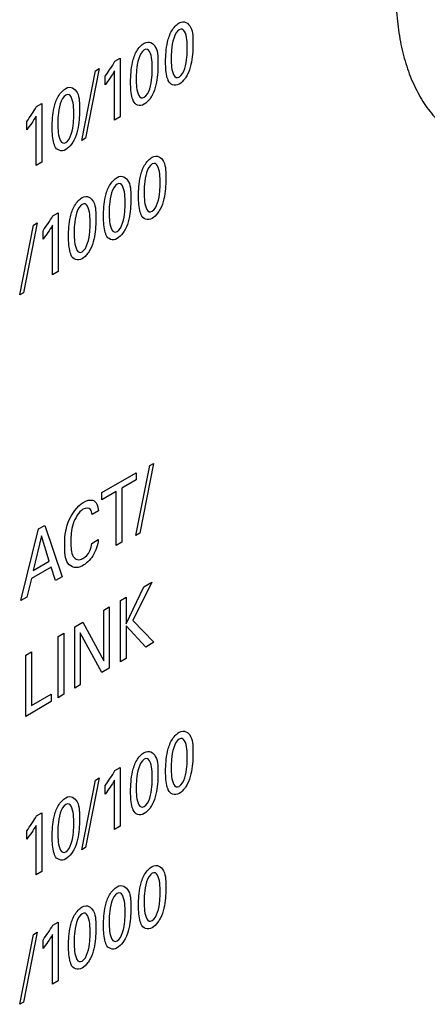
# Model space of a CAD drawing. Header units: inches. Extents: x 0 to 34, y 0 to 22.
# Tile 30 of 111: x 5.075 to 5.28, y 16.57 to 17.064. Entities that reach past the tile are written whole.
import ezdxf

# ---------------------------------------------------------------- set-up
doc = ezdxf.new("R2010")
doc.units = ezdxf.units.IN
doc.header["$LTSCALE"] = 1.87
doc.header["$MEASUREMENT"] = 0
doc.layers.add('ARTWORK', color=7, linetype='CONTINUOUS')
doc.layers.add('DEPRESSIONS', color=7, linetype='CONTINUOUS')

msp = doc.modelspace()

# ---------------------------------------------------------------- linework, layer by layer
at = {"layer": 'ARTWORK', "color": 40, "linetype": 'CONTINUOUS'}
for p, q in [((5.12281, 17.04359), (5.12543, 17.04511)), ((5.12543, 17.04511), (5.12543, 17.01565)), ((5.10617, 17.00385), (5.11306, 17.03886)), ((5.11497, 17.03996), (5.10811, 17.00497)), ((5.11306, 17.03886), (5.11497, 17.03996)), ((5.1226, 17.01402), (5.1226, 17.03884)), ((5.11786, 17.03184), (5.11786, 17.0361)), ((5.08348, 17.02088), (5.0861, 17.0224)), ((5.0861, 17.0224), (5.0861, 16.99294)), ((5.08327, 16.99131), (5.08327, 17.01613)), ((5.12543, 17.01565), (5.1226, 17.01402)), ((5.07853, 17.00913), (5.07853, 17.01339)), ((5.10811, 17.00497), (5.10617, 17.00385)), ((5.0861, 16.99294), (5.08327, 16.99131)), ((5.09167, 16.96608), (5.09429, 16.96759)), ((5.09429, 16.96759), (5.09429, 16.93814)), ((5.07502, 16.92633), (5.08192, 16.96134)), ((5.08383, 16.96245), (5.07697, 16.92746)), ((5.08192, 16.96134), (5.08383, 16.96245)), ((5.09146, 16.9365), (5.09146, 16.96132)), ((5.08672, 16.95433), (5.08672, 16.95858)), ((5.09429, 16.93814), (5.09146, 16.9365)), ((5.07697, 16.92746), (5.07502, 16.92633)), ((5.14216, 16.84182), (5.13531, 16.80683)), ((5.14025, 16.84072), (5.14216, 16.84182)), ((5.11624, 16.82725), (5.13341, 16.83716)), ((5.13336, 16.80571), (5.14025, 16.84072)), ((5.13341, 16.83716), (5.13341, 16.83354)), ((5.13341, 16.83354), (5.12629, 16.82942)), ((5.12337, 16.82774), (5.11624, 16.82363)), ((5.11624, 16.82363), (5.11624, 16.82725)), ((5.12337, 16.80062), (5.12337, 16.82774)), ((5.12629, 16.82942), (5.12629, 16.80231)), ((5.11452, 16.81795), (5.11137, 16.81613)), ((5.07556, 16.77302), (5.08451, 16.80892)), ((5.08451, 16.80892), (5.08766, 16.81074)), ((5.08766, 16.81074), (5.09626, 16.78497)), ((5.13531, 16.80683), (5.13336, 16.80571)), ((5.08595, 16.80554), (5.08183, 16.78809)), ((5.08987, 16.79273), (5.08595, 16.80554)), ((5.11123, 16.8017), (5.11447, 16.80357)), ((5.12629, 16.80231), (5.12337, 16.80062)), ((5.08183, 16.78809), (5.08987, 16.79273)), ((5.09075, 16.78979), (5.08089, 16.7841)), ((5.09305, 16.78311), (5.09075, 16.78979)), ((5.08089, 16.7841), (5.07859, 16.77477)), ((5.09626, 16.78497), (5.09305, 16.78311)), ((5.14134, 16.7822), (5.13183, 16.76296)), ((5.1373, 16.77987), (5.14134, 16.7822)), ((5.12844, 16.7613), (5.1373, 16.77987)), ((5.07859, 16.77477), (5.07556, 16.77302)), ((5.12552, 16.77307), (5.12844, 16.77475)), ((5.12552, 16.74233), (5.12552, 16.77307)), ((5.12844, 16.77475), (5.12844, 16.7613)), ((5.1172, 16.76827), (5.11992, 16.76983)), ((5.1172, 16.74285), (5.1172, 16.76827)), ((5.11992, 16.76983), (5.11992, 16.73909)), ((5.10266, 16.75987), (5.10675, 16.76223)), ((5.10675, 16.76223), (5.1172, 16.74285)), ((5.13183, 16.76296), (5.14237, 16.75206)), ((5.10266, 16.72913), (5.10266, 16.75987)), ((5.13824, 16.74968), (5.12844, 16.76032)), ((5.12844, 16.76032), (5.12844, 16.74402)), ((5.09427, 16.75502), (5.09721, 16.75672)), ((5.09427, 16.72428), (5.09427, 16.75502)), ((5.09721, 16.75672), (5.09721, 16.72598)), ((5.11615, 16.73692), (5.10534, 16.75677)), ((5.10534, 16.75677), (5.10534, 16.73068)), ((5.07803, 16.74565), (5.08094, 16.74733)), ((5.08094, 16.74733), (5.08094, 16.72038)), ((5.14237, 16.75206), (5.13824, 16.74968)), ((5.07803, 16.71491), (5.07803, 16.74565)), ((5.12844, 16.74402), (5.12552, 16.74233)), ((5.11992, 16.73909), (5.11615, 16.73692)), ((5.10534, 16.73068), (5.10266, 16.72913)), ((5.08094, 16.72038), (5.09084, 16.72609)), ((5.09084, 16.72609), (5.09084, 16.7223)), ((5.09721, 16.72598), (5.09427, 16.72428)), ((5.09084, 16.7223), (5.07803, 16.71491)), ((5.12281, 16.6877), (5.12543, 16.68921)), ((5.12543, 16.68921), (5.12543, 16.65975)), ((5.11497, 16.68406), (5.10811, 16.64907)), ((5.11306, 16.68296), (5.11497, 16.68406)), ((5.10617, 16.64795), (5.11306, 16.68296)), ((5.11786, 16.67595), (5.11786, 16.6802)), ((5.1226, 16.65812), (5.1226, 16.68294)), ((5.08348, 16.66499), (5.0861, 16.6665)), ((5.0861, 16.6665), (5.0861, 16.63704)), ((5.08327, 16.63541), (5.08327, 16.66023)), ((5.12543, 16.65975), (5.1226, 16.65812)), ((5.07853, 16.65324), (5.07853, 16.65749)), ((5.10811, 16.64907), (5.10617, 16.64795)), ((5.0861, 16.63704), (5.08327, 16.63541)), ((5.09167, 16.61018), (5.09429, 16.6117)), ((5.09429, 16.6117), (5.09429, 16.58224)), ((5.07502, 16.57043), (5.08192, 16.60544)), ((5.08383, 16.60655), (5.07697, 16.57156)), ((5.08192, 16.60544), (5.08383, 16.60655)), ((5.09146, 16.58061), (5.09146, 16.60542)), ((5.08672, 16.59843), (5.08672, 16.60269)), ((5.09429, 16.58224), (5.09146, 16.58061)), ((5.07697, 16.57156), (5.07502, 16.57043))]:
    msp.add_line(p, q, dxfattribs=at)
for points, knots in [([(5.15507, 17.06282), (5.15753, 17.06424), (5.16211, 17.0612), (5.1619, 17.055), (5.1619, 17.05178)], [0, 0, 0, 0, 0.468937, 1, 1, 1, 1]), ([(5.14824, 17.04321), (5.14824, 17.04639), (5.14852, 17.0514), (5.15079, 17.05888), (5.1537, 17.06203), (5.15507, 17.06282)], [0, 0, 0, 0, 0.495626, 0.753049, 1, 1, 1, 1]), ([(5.1551, 17.05943), (5.15247, 17.05791), (5.15105, 17.05041), (5.15107, 17.04642), (5.15107, 17.04505)], [0, 0, 0, 0, 0.689484, 1, 1, 1, 1]), ([(5.15905, 17.04975), (5.15905, 17.05136), (5.1591, 17.05533), (5.15751, 17.06082), (5.1551, 17.05943)], [0, 0, 0, 0, 0.368097, 1, 1, 1, 1]), ([(5.13751, 17.05268), (5.13997, 17.0541), (5.14455, 17.05106), (5.14434, 17.04486), (5.14434, 17.04164)], [0, 0, 0, 0, 0.468937, 1, 1, 1, 1]), ([(5.13068, 17.03307), (5.13068, 17.03625), (5.13096, 17.04126), (5.13323, 17.04874), (5.13614, 17.05189), (5.13751, 17.05268)], [0, 0, 0, 0, 0.495632, 0.753052, 1, 1, 1, 1]), ([(5.13754, 17.04929), (5.13491, 17.04777), (5.13349, 17.04027), (5.13351, 17.03629), (5.13351, 17.03492)], [0, 0, 0, 0, 0.689484, 1, 1, 1, 1]), ([(5.14149, 17.03961), (5.14149, 17.04123), (5.14155, 17.04519), (5.13995, 17.05068), (5.13754, 17.04929)], [0, 0, 0, 0, 0.368097, 1, 1, 1, 1]), ([(5.15504, 17.03569), (5.15761, 17.03717), (5.15904, 17.04448), (5.15905, 17.04839), (5.15905, 17.04975)], [0, 0, 0, 0, 0.685985, 1, 1, 1, 1]), ([(5.1619, 17.05178), (5.1619, 17.05022), (5.16178, 17.04556), (5.16081, 17.04008), (5.15907, 17.03674)], [0, 0, 0, 0, 0.33683, 1, 1, 1, 1]), ([(5.15107, 17.04505), (5.15107, 17.04352), (5.15104, 17.03963), (5.15264, 17.0343), (5.15504, 17.03569)], [0, 0, 0, 0, 0.355715, 1, 1, 1, 1]), ([(5.13748, 17.02555), (5.14005, 17.02703), (5.14148, 17.03434), (5.14149, 17.03825), (5.14149, 17.03961)], [0, 0, 0, 0, 0.685985, 1, 1, 1, 1]), ([(5.14434, 17.04164), (5.14434, 17.04008), (5.14422, 17.03542), (5.14325, 17.02994), (5.14152, 17.0266)], [0, 0, 0, 0, 0.33683, 1, 1, 1, 1]), ([(5.14957, 17.03389), (5.14938, 17.03432), (5.14842, 17.037), (5.14824, 17.04038), (5.14824, 17.04321)], [0, 0, 0, 0, 0.171455, 1, 1, 1, 1]), ([(5.13351, 17.03492), (5.13351, 17.03338), (5.13348, 17.0295), (5.13508, 17.02416), (5.13748, 17.02555)], [0, 0, 0, 0, 0.355715, 1, 1, 1, 1]), ([(5.15907, 17.03674), (5.15875, 17.03611), (5.15762, 17.03423), (5.15604, 17.03273), (5.15501, 17.03214)], [0, 0, 0, 0, 0.328395, 1, 1, 1, 1]), ([(5.09134, 17.01036), (5.09134, 17.01354), (5.09162, 17.01855), (5.09389, 17.02603), (5.09681, 17.02918), (5.09818, 17.02997)], [0, 0, 0, 0, 0.495581, 0.752981, 1, 1, 1, 1]), ([(5.09818, 17.02997), (5.10064, 17.03139), (5.10522, 17.02835), (5.10501, 17.02215), (5.10501, 17.01893)], [0, 0, 0, 0, 0.468937, 1, 1, 1, 1]), ([(5.13201, 17.02375), (5.13182, 17.02418), (5.13086, 17.02687), (5.13068, 17.03024), (5.13068, 17.03307)], [0, 0, 0, 0, 0.171453, 1, 1, 1, 1]), ([(5.09821, 17.02658), (5.09557, 17.02506), (5.09416, 17.01756), (5.09417, 17.01358), (5.09417, 17.0122)], [0, 0, 0, 0, 0.689484, 1, 1, 1, 1]), ([(5.10215, 17.0169), (5.10215, 17.01851), (5.10221, 17.02248), (5.10061, 17.02797), (5.09821, 17.02658)], [0, 0, 0, 0, 0.368097, 1, 1, 1, 1]), ([(5.14152, 17.0266), (5.14119, 17.02597), (5.14006, 17.02409), (5.13848, 17.02259), (5.13745, 17.022)], [0, 0, 0, 0, 0.328395, 1, 1, 1, 1]), ([(5.09815, 17.00284), (5.10071, 17.00432), (5.10214, 17.01163), (5.10215, 17.01554), (5.10215, 17.0169)], [0, 0, 0, 0, 0.685983, 1, 1, 1, 1]), ([(5.10501, 17.01893), (5.10501, 17.01737), (5.10488, 17.01271), (5.10391, 17.00723), (5.10218, 17.00389)], [0, 0, 0, 0, 0.33683, 1, 1, 1, 1]), ([(5.09267, 17.00104), (5.09248, 17.00147), (5.09153, 17.00415), (5.09134, 17.00753), (5.09134, 17.01036)], [0, 0, 0, 0, 0.171455, 1, 1, 1, 1]), ([(5.09417, 17.0122), (5.09417, 17.01067), (5.09414, 17.00678), (5.09575, 17.00145), (5.09815, 17.00284)], [0, 0, 0, 0, 0.355713, 1, 1, 1, 1]), ([(5.10218, 17.00389), (5.10185, 17.00326), (5.10073, 17.00138), (5.09915, 16.99988), (5.09812, 16.99929)], [0, 0, 0, 0, 0.328395, 1, 1, 1, 1]), ([(5.13465, 16.97583), (5.13465, 16.97901), (5.13493, 16.98402), (5.1372, 16.9915), (5.14011, 16.99465), (5.14149, 16.99544)], [0, 0, 0, 0, 0.495596, 0.752997, 1, 1, 1, 1]), ([(5.14149, 16.99544), (5.14395, 16.99686), (5.14852, 16.99382), (5.14832, 16.98762), (5.14832, 16.9844)], [0, 0, 0, 0, 0.468954, 1, 1, 1, 1]), ([(5.14152, 16.99205), (5.13888, 16.99053), (5.13747, 16.98303), (5.13748, 16.97905), (5.13748, 16.97768)], [0, 0, 0, 0, 0.689475, 1, 1, 1, 1]), ([(5.14546, 16.98237), (5.14546, 16.98399), (5.14552, 16.98796), (5.14392, 16.99344), (5.14152, 16.99205)], [0, 0, 0, 0, 0.368085, 1, 1, 1, 1]), ([(5.1171, 16.96569), (5.1171, 16.96888), (5.11738, 16.97389), (5.11964, 16.98136), (5.12256, 16.98451), (5.12393, 16.9853)], [0, 0, 0, 0, 0.495581, 0.752981, 1, 1, 1, 1]), ([(5.12393, 16.9853), (5.12639, 16.98673), (5.13097, 16.98369), (5.13076, 16.97748), (5.13076, 16.97426)], [0, 0, 0, 0, 0.468937, 1, 1, 1, 1]), ([(5.14832, 16.9844), (5.14832, 16.98284), (5.14819, 16.97819), (5.14722, 16.9727), (5.14549, 16.96936)], [0, 0, 0, 0, 0.33683, 1, 1, 1, 1]), ([(5.12396, 16.98192), (5.12132, 16.98039), (5.11991, 16.97289), (5.11992, 16.96891), (5.11992, 16.96754)], [0, 0, 0, 0, 0.689484, 1, 1, 1, 1]), ([(5.1279, 16.97223), (5.1279, 16.97385), (5.12796, 16.97782), (5.12636, 16.98331), (5.12396, 16.98192)], [0, 0, 0, 0, 0.368097, 1, 1, 1, 1]), ([(5.14146, 16.96831), (5.14402, 16.96979), (5.14545, 16.9771), (5.14546, 16.98101), (5.14546, 16.98237)], [0, 0, 0, 0, 0.685993, 1, 1, 1, 1]), ([(5.09954, 16.95556), (5.09954, 16.95874), (5.09982, 16.96375), (5.10209, 16.97122), (5.105, 16.97437), (5.10637, 16.97517)], [0, 0, 0, 0, 0.495581, 0.752981, 1, 1, 1, 1]), ([(5.10637, 16.97517), (5.10883, 16.97659), (5.11341, 16.97355), (5.1132, 16.96735), (5.1132, 16.96413)], [0, 0, 0, 0, 0.468937, 1, 1, 1, 1]), ([(5.13598, 16.96651), (5.13579, 16.96694), (5.13484, 16.96963), (5.13465, 16.973), (5.13465, 16.97583)], [0, 0, 0, 0, 0.171455, 1, 1, 1, 1]), ([(5.13748, 16.97768), (5.13748, 16.97615), (5.13745, 16.97226), (5.13906, 16.96692), (5.14146, 16.96831)], [0, 0, 0, 0, 0.355725, 1, 1, 1, 1]), ([(5.1064, 16.97178), (5.10376, 16.97026), (5.10235, 16.96275), (5.10236, 16.95877), (5.10236, 16.9574)], [0, 0, 0, 0, 0.689484, 1, 1, 1, 1]), ([(5.11035, 16.96209), (5.11035, 16.96371), (5.1104, 16.96768), (5.10881, 16.97317), (5.1064, 16.97178)], [0, 0, 0, 0, 0.368097, 1, 1, 1, 1]), ([(5.1239, 16.95817), (5.12646, 16.95965), (5.1279, 16.96696), (5.1279, 16.97087), (5.1279, 16.97223)], [0, 0, 0, 0, 0.685993, 1, 1, 1, 1]), ([(5.13076, 16.97426), (5.13076, 16.9727), (5.13063, 16.96805), (5.12966, 16.96257), (5.12793, 16.95922)], [0, 0, 0, 0, 0.33683, 1, 1, 1, 1]), ([(5.11842, 16.95637), (5.11823, 16.9568), (5.11728, 16.95949), (5.1171, 16.96287), (5.1171, 16.96569)], [0, 0, 0, 0, 0.171455, 1, 1, 1, 1]), ([(5.11992, 16.96754), (5.11992, 16.96601), (5.1199, 16.96212), (5.1215, 16.95678), (5.1239, 16.95817)], [0, 0, 0, 0, 0.355725, 1, 1, 1, 1]), ([(5.14549, 16.96936), (5.14516, 16.96873), (5.14404, 16.96685), (5.14246, 16.96535), (5.14143, 16.96476)], [0, 0, 0, 0, 0.328347, 1, 1, 1, 1]), ([(5.10634, 16.94803), (5.10891, 16.94951), (5.11034, 16.95683), (5.11035, 16.96074), (5.11035, 16.96209)], [0, 0, 0, 0, 0.685983, 1, 1, 1, 1]), ([(5.1132, 16.96413), (5.1132, 16.96256), (5.11307, 16.95791), (5.11211, 16.95243), (5.11037, 16.94909)], [0, 0, 0, 0, 0.33683, 1, 1, 1, 1]), ([(5.10086, 16.94623), (5.10068, 16.94667), (5.09972, 16.94935), (5.09954, 16.95273), (5.09954, 16.95556)], [0, 0, 0, 0, 0.171455, 1, 1, 1, 1]), ([(5.10236, 16.9574), (5.10236, 16.95587), (5.10234, 16.95198), (5.10394, 16.94665), (5.10634, 16.94803)], [0, 0, 0, 0, 0.355713, 1, 1, 1, 1]), ([(5.12793, 16.95922), (5.12761, 16.95859), (5.12648, 16.95672), (5.1249, 16.95522), (5.12387, 16.95462)], [0, 0, 0, 0, 0.328395, 1, 1, 1, 1]), ([(5.11037, 16.94909), (5.11005, 16.94845), (5.10892, 16.94658), (5.10734, 16.94508), (5.10631, 16.94448)], [0, 0, 0, 0, 0.328395, 1, 1, 1, 1]), ([(5.09759, 16.80076), (5.09759, 16.80433), (5.09795, 16.81188), (5.10392, 16.82055), (5.1069, 16.82228)], [0, 0, 0, 0, 0.508885, 1, 1, 1, 1]), ([(5.1069, 16.82228), (5.10858, 16.82324), (5.11275, 16.82442), (5.11438, 16.82043), (5.11452, 16.81795)], [0, 0, 0, 0, 0.429557, 1, 1, 1, 1]), ([(5.10678, 16.8188), (5.1047, 16.8176), (5.10066, 16.81065), (5.10074, 16.80542), (5.10074, 16.80263)], [0, 0, 0, 0, 0.463632, 1, 1, 1, 1]), ([(5.11137, 16.81613), (5.11126, 16.81712), (5.11081, 16.81967), (5.1082, 16.81962), (5.10678, 16.8188)], [0, 0, 0, 0, 0.393837, 1, 1, 1, 1]), ([(5.10074, 16.80263), (5.10074, 16.79986), (5.10065, 16.79453), (5.1048, 16.79292), (5.10675, 16.79405)], [0, 0, 0, 0, 0.550817, 1, 1, 1, 1]), ([(5.11447, 16.80357), (5.11429, 16.80105), (5.11251, 16.79527), (5.10834, 16.79148), (5.10652, 16.79043)], [0, 0, 0, 0, 0.535947, 1, 1, 1, 1]), ([(5.10652, 16.79043), (5.10362, 16.78875), (5.09786, 16.79047), (5.09759, 16.79738), (5.09759, 16.80076)], [0, 0, 0, 0, 0.49701, 1, 1, 1, 1]), ([(5.15507, 16.70693), (5.15753, 16.70835), (5.16211, 16.70531), (5.1619, 16.6991), (5.1619, 16.69589)], [0, 0, 0, 0, 0.468937, 1, 1, 1, 1]), ([(5.14824, 16.68732), (5.14824, 16.6905), (5.14852, 16.69551), (5.15079, 16.70298), (5.1537, 16.70613), (5.15507, 16.70693)], [0, 0, 0, 0, 0.495556, 0.753031, 1, 1, 1, 1]), ([(5.1551, 16.70354), (5.15246, 16.70202), (5.15105, 16.69451), (5.15107, 16.69053), (5.15107, 16.68916)], [0, 0, 0, 0, 0.689393, 1, 1, 1, 1]), ([(5.15905, 16.69385), (5.15905, 16.69547), (5.1591, 16.69944), (5.15751, 16.70493), (5.1551, 16.70354)], [0, 0, 0, 0, 0.368043, 1, 1, 1, 1]), ([(5.13751, 16.69679), (5.13997, 16.69821), (5.14455, 16.69517), (5.14434, 16.68897), (5.14434, 16.68575)], [0, 0, 0, 0, 0.468937, 1, 1, 1, 1]), ([(5.13068, 16.67718), (5.13068, 16.68036), (5.13096, 16.68537), (5.13323, 16.69285), (5.13614, 16.696), (5.13751, 16.69679)], [0, 0, 0, 0, 0.495562, 0.753034, 1, 1, 1, 1]), ([(5.13754, 16.6934), (5.13491, 16.69188), (5.13349, 16.68437), (5.13351, 16.68039), (5.13351, 16.67902)], [0, 0, 0, 0, 0.689393, 1, 1, 1, 1]), ([(5.14149, 16.68371), (5.14149, 16.68533), (5.14155, 16.6893), (5.13995, 16.69479), (5.13754, 16.6934)], [0, 0, 0, 0, 0.368043, 1, 1, 1, 1]), ([(5.15504, 16.67979), (5.15761, 16.68127), (5.15904, 16.68858), (5.15905, 16.69249), (5.15905, 16.69385)], [0, 0, 0, 0, 0.686077, 1, 1, 1, 1]), ([(5.1619, 16.69589), (5.1619, 16.69432), (5.16178, 16.68967), (5.1608, 16.68419), (5.15907, 16.68084)], [0, 0, 0, 0, 0.336738, 1, 1, 1, 1]), ([(5.15107, 16.68916), (5.15107, 16.68763), (5.15104, 16.68374), (5.15264, 16.67841), (5.15504, 16.67979)], [0, 0, 0, 0, 0.355634, 1, 1, 1, 1]), ([(5.13748, 16.66965), (5.14005, 16.67113), (5.14148, 16.67845), (5.14149, 16.68236), (5.14149, 16.68371)], [0, 0, 0, 0, 0.686077, 1, 1, 1, 1]), ([(5.14434, 16.68575), (5.14434, 16.68418), (5.14422, 16.67953), (5.14325, 16.67405), (5.14152, 16.6707)], [0, 0, 0, 0, 0.336738, 1, 1, 1, 1]), ([(5.14957, 16.67799), (5.14938, 16.67843), (5.14842, 16.68111), (5.14824, 16.68449), (5.14824, 16.68732)], [0, 0, 0, 0, 0.171455, 1, 1, 1, 1]), ([(5.13351, 16.67902), (5.13351, 16.67749), (5.13348, 16.6736), (5.13508, 16.66827), (5.13748, 16.66965)], [0, 0, 0, 0, 0.355634, 1, 1, 1, 1]), ([(5.15907, 16.68084), (5.15875, 16.68021), (5.15762, 16.67833), (5.15604, 16.67684), (5.15501, 16.67624)], [0, 0, 0, 0, 0.328405, 1, 1, 1, 1]), ([(5.09134, 16.65447), (5.09134, 16.65765), (5.09162, 16.66266), (5.09389, 16.67013), (5.09681, 16.67328), (5.09818, 16.67408)], [0, 0, 0, 0, 0.495511, 0.752963, 1, 1, 1, 1]), ([(5.09818, 16.67408), (5.10064, 16.6755), (5.10522, 16.67246), (5.10501, 16.66626), (5.10501, 16.66304)], [0, 0, 0, 0, 0.468937, 1, 1, 1, 1]), ([(5.13201, 16.66785), (5.13182, 16.66829), (5.13086, 16.67097), (5.13068, 16.67435), (5.13068, 16.67718)], [0, 0, 0, 0, 0.171453, 1, 1, 1, 1]), ([(5.09821, 16.67069), (5.09557, 16.66917), (5.09416, 16.66166), (5.09417, 16.65768), (5.09417, 16.65631)], [0, 0, 0, 0, 0.689393, 1, 1, 1, 1]), ([(5.10215, 16.661), (5.10215, 16.66262), (5.10221, 16.66659), (5.10061, 16.67208), (5.09821, 16.67069)], [0, 0, 0, 0, 0.368043, 1, 1, 1, 1]), ([(5.14152, 16.6707), (5.14119, 16.67007), (5.14006, 16.6682), (5.13848, 16.6667), (5.13745, 16.66611)], [0, 0, 0, 0, 0.328405, 1, 1, 1, 1]), ([(5.09815, 16.64694), (5.10071, 16.64842), (5.10214, 16.65573), (5.10215, 16.65964), (5.10215, 16.661)], [0, 0, 0, 0, 0.686075, 1, 1, 1, 1]), ([(5.10501, 16.66304), (5.10501, 16.66147), (5.10488, 16.65682), (5.10391, 16.65134), (5.10218, 16.64799)], [0, 0, 0, 0, 0.336738, 1, 1, 1, 1]), ([(5.09267, 16.64514), (5.09248, 16.64558), (5.09153, 16.64826), (5.09134, 16.65164), (5.09134, 16.65447)], [0, 0, 0, 0, 0.171455, 1, 1, 1, 1]), ([(5.09417, 16.65631), (5.09417, 16.65478), (5.09414, 16.65089), (5.09575, 16.64556), (5.09815, 16.64694)], [0, 0, 0, 0, 0.355632, 1, 1, 1, 1]), ([(5.10218, 16.64799), (5.10185, 16.64736), (5.10073, 16.64548), (5.09915, 16.64399), (5.09812, 16.64339)], [0, 0, 0, 0, 0.328405, 1, 1, 1, 1]), ([(5.13465, 16.61994), (5.13465, 16.62312), (5.13493, 16.62813), (5.1372, 16.63561), (5.14011, 16.63876), (5.14149, 16.63955)], [0, 0, 0, 0, 0.495526, 0.752979, 1, 1, 1, 1]), ([(5.14149, 16.63955), (5.14395, 16.64097), (5.14852, 16.63793), (5.14832, 16.63173), (5.14832, 16.62851)], [0, 0, 0, 0, 0.468954, 1, 1, 1, 1]), ([(5.14152, 16.63616), (5.13888, 16.63464), (5.13747, 16.62713), (5.13748, 16.62315), (5.13748, 16.62178)], [0, 0, 0, 0, 0.689383, 1, 1, 1, 1]), ([(5.14546, 16.62647), (5.14546, 16.62809), (5.14552, 16.63206), (5.14392, 16.63755), (5.14152, 16.63616)], [0, 0, 0, 0, 0.368031, 1, 1, 1, 1]), ([(5.1171, 16.6098), (5.1171, 16.61298), (5.11738, 16.61799), (5.11964, 16.62547), (5.12256, 16.62862), (5.12393, 16.62941)], [0, 0, 0, 0, 0.495511, 0.752963, 1, 1, 1, 1]), ([(5.12393, 16.62941), (5.12639, 16.63083), (5.13097, 16.62779), (5.13076, 16.62159), (5.13076, 16.61837)], [0, 0, 0, 0, 0.468937, 1, 1, 1, 1]), ([(5.12396, 16.62602), (5.12132, 16.6245), (5.11991, 16.617), (5.11992, 16.61301), (5.11992, 16.61164)], [0, 0, 0, 0, 0.689393, 1, 1, 1, 1]), ([(5.1279, 16.61633), (5.1279, 16.61795), (5.12796, 16.62192), (5.12637, 16.62741), (5.12396, 16.62602)], [0, 0, 0, 0, 0.368043, 1, 1, 1, 1]), ([(5.14146, 16.61241), (5.14402, 16.61389), (5.14545, 16.62121), (5.14546, 16.62512), (5.14546, 16.62647)], [0, 0, 0, 0, 0.686085, 1, 1, 1, 1]), ([(5.14832, 16.62851), (5.14832, 16.62694), (5.14819, 16.62229), (5.14722, 16.61681), (5.14549, 16.61346)], [0, 0, 0, 0, 0.336738, 1, 1, 1, 1]), ([(5.09954, 16.59966), (5.09954, 16.60284), (5.09982, 16.60785), (5.10209, 16.61533), (5.105, 16.61848), (5.10637, 16.61927)], [0, 0, 0, 0, 0.495511, 0.752963, 1, 1, 1, 1]), ([(5.10637, 16.61927), (5.10883, 16.62069), (5.11341, 16.61765), (5.1132, 16.61145), (5.1132, 16.60823)], [0, 0, 0, 0, 0.468937, 1, 1, 1, 1]), ([(5.13598, 16.61061), (5.13579, 16.61105), (5.13484, 16.61373), (5.13465, 16.61711), (5.13465, 16.61994)], [0, 0, 0, 0, 0.171455, 1, 1, 1, 1]), ([(5.13748, 16.62178), (5.13748, 16.62025), (5.13745, 16.61636), (5.13906, 16.61103), (5.14146, 16.61241)], [0, 0, 0, 0, 0.355644, 1, 1, 1, 1]), ([(5.1064, 16.61588), (5.10376, 16.61436), (5.10235, 16.60686), (5.10236, 16.60287), (5.10236, 16.6015)], [0, 0, 0, 0, 0.689393, 1, 1, 1, 1]), ([(5.11035, 16.60619), (5.11035, 16.60781), (5.1104, 16.61178), (5.10881, 16.61727), (5.1064, 16.61588)], [0, 0, 0, 0, 0.368043, 1, 1, 1, 1]), ([(5.1239, 16.60228), (5.12646, 16.60376), (5.1279, 16.61107), (5.1279, 16.61498), (5.1279, 16.61633)], [0, 0, 0, 0, 0.686085, 1, 1, 1, 1]), ([(5.13076, 16.61837), (5.13076, 16.61681), (5.13063, 16.61215), (5.12966, 16.60667), (5.12793, 16.60333)], [0, 0, 0, 0, 0.336738, 1, 1, 1, 1]), ([(5.11842, 16.60048), (5.11823, 16.60091), (5.11728, 16.60359), (5.1171, 16.60697), (5.1171, 16.6098)], [0, 0, 0, 0, 0.171455, 1, 1, 1, 1]), ([(5.11992, 16.61164), (5.11992, 16.61011), (5.1199, 16.60622), (5.1215, 16.60089), (5.1239, 16.60228)], [0, 0, 0, 0, 0.355644, 1, 1, 1, 1]), ([(5.14549, 16.61346), (5.14516, 16.61283), (5.14404, 16.61096), (5.14246, 16.60946), (5.14143, 16.60887)], [0, 0, 0, 0, 0.328357, 1, 1, 1, 1]), ([(5.10634, 16.59214), (5.10891, 16.59362), (5.11034, 16.60093), (5.11035, 16.60484), (5.11035, 16.60619)], [0, 0, 0, 0, 0.686075, 1, 1, 1, 1]), ([(5.1132, 16.60823), (5.1132, 16.60667), (5.11307, 16.60201), (5.1121, 16.59653), (5.11037, 16.59319)], [0, 0, 0, 0, 0.336738, 1, 1, 1, 1]), ([(5.10086, 16.59034), (5.10068, 16.59077), (5.09972, 16.59346), (5.09954, 16.59683), (5.09954, 16.59966)], [0, 0, 0, 0, 0.171455, 1, 1, 1, 1]), ([(5.10236, 16.6015), (5.10236, 16.59997), (5.10234, 16.59608), (5.10394, 16.59075), (5.10634, 16.59214)], [0, 0, 0, 0, 0.355632, 1, 1, 1, 1]), ([(5.12793, 16.60333), (5.12761, 16.60269), (5.12648, 16.60082), (5.1249, 16.59932), (5.12387, 16.59873)], [0, 0, 0, 0, 0.328405, 1, 1, 1, 1]), ([(5.11037, 16.59319), (5.11005, 16.59256), (5.10892, 16.59068), (5.10734, 16.58919), (5.10631, 16.58859)], [0, 0, 0, 0, 0.328405, 1, 1, 1, 1])]:
    msp.add_open_spline(points, degree=3, knots=knots, dxfattribs=at)
for points in [[(5.11786, 17.0361), (5.11964, 17.03847), (5.12135, 17.04097), (5.12281, 17.04359)], [(5.1226, 17.03884), (5.12122, 17.03637), (5.11959, 17.03401), (5.11786, 17.03184)], [(5.15501, 17.03214), (5.15271, 17.03081), (5.15041, 17.0319), (5.14957, 17.03389)], [(5.07853, 17.01339), (5.08031, 17.01576), (5.08202, 17.01826), (5.08348, 17.02088)], [(5.13745, 17.022), (5.13515, 17.02067), (5.13285, 17.02176), (5.13201, 17.02375)], [(5.08327, 17.01613), (5.08189, 17.01366), (5.08026, 17.0113), (5.07853, 17.00913)], [(5.09812, 16.99929), (5.09582, 16.99796), (5.09351, 16.99905), (5.09267, 17.00104)], [(5.08672, 16.95858), (5.0885, 16.96095), (5.09021, 16.96345), (5.09167, 16.96608)], [(5.14143, 16.96476), (5.13913, 16.96343), (5.13682, 16.96452), (5.13598, 16.96651)], [(5.09146, 16.96132), (5.09008, 16.95885), (5.08845, 16.9565), (5.08672, 16.95433)], [(5.12387, 16.95462), (5.12157, 16.95329), (5.11926, 16.95438), (5.11842, 16.95637)], [(5.10631, 16.94448), (5.10401, 16.94316), (5.1017, 16.94424), (5.10086, 16.94623)], [(5.1102, 16.79788), (5.11079, 16.79914), (5.11109, 16.80049), (5.11123, 16.8017)], [(5.10675, 16.79405), (5.10802, 16.79478), (5.10942, 16.79627), (5.1102, 16.79788)], [(5.11786, 16.6802), (5.11964, 16.68257), (5.12135, 16.68507), (5.12281, 16.6877)], [(5.1226, 16.68294), (5.12122, 16.68047), (5.11959, 16.67812), (5.11786, 16.67595)], [(5.15501, 16.67624), (5.15271, 16.67492), (5.1504, 16.676), (5.14957, 16.67799)], [(5.07853, 16.65749), (5.08031, 16.65986), (5.08202, 16.66236), (5.08348, 16.66499)], [(5.13745, 16.66611), (5.13515, 16.66478), (5.13285, 16.66587), (5.13201, 16.66785)], [(5.08327, 16.66023), (5.08189, 16.65776), (5.08026, 16.65541), (5.07853, 16.65324)], [(5.09812, 16.64339), (5.09582, 16.64207), (5.09351, 16.64315), (5.09267, 16.64514)], [(5.08672, 16.60269), (5.0885, 16.60506), (5.09021, 16.60756), (5.09167, 16.61018)], [(5.14143, 16.60887), (5.13913, 16.60754), (5.13682, 16.60863), (5.13598, 16.61061)], [(5.09146, 16.60542), (5.09008, 16.60295), (5.08844, 16.6006), (5.08672, 16.59843)], [(5.12387, 16.59873), (5.12157, 16.5974), (5.11926, 16.59849), (5.11842, 16.60048)], [(5.10631, 16.58859), (5.10401, 16.58726), (5.1017, 16.58835), (5.10086, 16.59034)]]:
    msp.add_open_spline(points, degree=3, dxfattribs=at)
at = {"layer": 'DEPRESSIONS', "color": 3, "linetype": 'CONTINUOUS'}
msp.add_open_spline([(5.26383, 17.07785), (5.26383, 17.07364), (5.26417, 17.06544), (5.26578, 17.05356), (5.26848, 17.04253), (5.27224, 17.03247), (5.27703, 17.02346), (5.28282, 17.0156), (5.28955, 17.00898), (5.29716, 17.00367), (5.30556, 16.99973), (5.31466, 16.99722), (5.32436, 16.99614), (5.33456, 16.99649), (5.34515, 16.99827), (5.35605, 17.00145), (5.36715, 17.00599), (5.37834, 17.01185), (5.38952, 17.01897), (5.4006, 17.02729), (5.41145, 17.03672), (5.42566, 17.05082), (5.44217, 17.07064), (5.45935, 17.09688), (5.47349, 17.12488), (5.48405, 17.15359), (5.48965, 17.17765), (5.49191, 17.19631), (5.4923, 17.20535), (5.4923, 17.20977)], degree=3, knots=[0, 0, 0, 0, 0.030969, 0.060376, 0.088174, 0.114435, 0.139326, 0.16309, 0.186044, 0.208573, 0.231102, 0.254056, 0.277821, 0.302717, 0.328982, 0.35677, 0.386159, 0.417155, 0.449711, 0.483725, 0.519058, 0.555538, 0.631087, 0.708601, 0.786116, 0.861658, 0.933439, 0.967471, 1, 1, 1, 1], dxfattribs=at)

doc.saveas('drawing.dxf')
